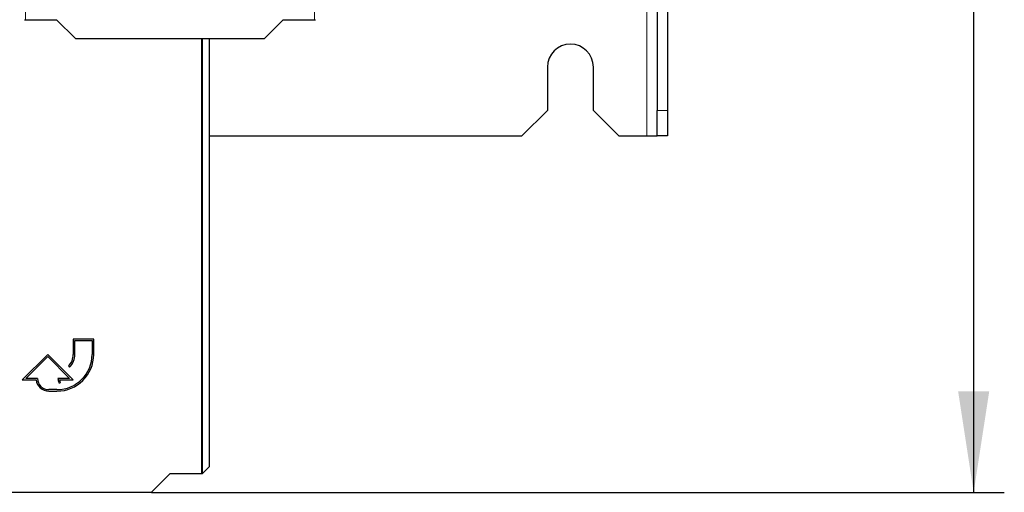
# Model space of a CAD drawing. Header units: millimetres. Extents: x 5 to 418, y 2 to 292.
# Tile 14 of 85: x 124 to 156, y 77 to 93. Entities that reach past the tile are written whole.
import ezdxf

# ---------------------------------------------------------------- set-up
doc = ezdxf.new("R2010")
doc.units = ezdxf.units.MM
doc.layers.add('SLD-0', color=7, linetype='Continuous')
doc.styles.add('SLDTEXTSTYLE0', font='TXT', dxfattribs={"width": 0.605})
doc.dimstyles.new('SLDDIMSTYLE1', dxfattribs={"dimtxt": 3.5, "dimasz": 3.302, "dimexe": 0, "dimexo": 0.0625, "dimgap": 0.875, "dimtad": 1, "dimdec": 0, "dimlfac": 6, "dimrnd": 1e-09, "dimzin": 12, "dimdsep": 46, "dimtxsty": 'SLDTEXTSTYLE0', "dimsah": 1, "dimcen": 0.09, "dimadec": 0, "dimazin": 3, "dimtfac": 1, "dimtofl": 0, "dimtmove": 0, "dimatfit": 3, "dimfxl": 1, "dimfrac": 2, "dimtolj": 1, "dimtzin": 12, "dimarcsym": 0})

# ---------------------------------------------------------------- blocks, each defined once
blk = doc.blocks.new('_D_2')
at = {"layer": 'SLD-0', "color": 7}
for p, q in [((144.798, 247.966), (156.464, 247.966)), ((155.464, 77.152), (155.464, 247.966)), ((128.619, 77.152), (156.464, 77.152))]:
    blk.add_line(p, q, dxfattribs=at)
for points in [[(155.464, 247.966), (154.956, 244.664), (155.972, 244.664)], [(155.464, 77.152), (155.972, 80.454), (154.956, 80.454)]]:
    blk.add_solid(points, dxfattribs=at)
at = {"layer": 'SLD-0', "color": 7, "insert": (150.953, 157.212), "char_height": 3.5, "attachment_point": 1, "rotation": 90, "style": 'SLDTEXTSTYLE0'}
blk.add_mtext('1025', dxfattribs=at)

msp = doc.modelspace()

# ---------------------------------------------------------------- linework, layer by layer
at = {"color": 7, "linetype": 'Continuous', "lineweight": 18}
for p, q in [((144.7976, 247.9662), (144.7976, 88.7996)), ((124.5031, 114.5084), (124.5031, 92.5965)), ((133.9376, 92.5965), (133.9376, 114.5084)), ((130.251, 77.7632), (130.251, 91.9858)), ((130.2843, 91.9858), (130.2843, 77.7638)), ((145.131, 89.6329), (145.4643, 89.6329))]:
    msp.add_line(p, q, dxfattribs=at)
at = {"color": 7, "linetype": 'Continuous', "lineweight": 25}
for p, q in [((145.131, 131.7958), (145.131, 89.6329)), ((145.4643, 131.7958), (145.4643, 89.6329)), ((124.5031, 92.5965), (125.5239, 92.5965)), ((125.5239, 92.5965), (126.1346, 91.9858)), ((132.3061, 91.9858), (132.9169, 92.5965)), ((132.9169, 92.5965), (133.9376, 92.5965)), ((126.1346, 91.9858), (132.3061, 91.9858)), ((130.5121, 78.0243), (130.5121, 91.9858)), ((141.5476, 91.0496), (141.5476, 89.6329)), ((143.0476, 89.6329), (143.0476, 91.0496)), ((140.7143, 88.7996), (141.5476, 89.6329)), ((143.0476, 89.6329), (143.881, 88.7996)), ((145.131, 88.7996), (145.131, 89.6329)), ((145.4643, 89.6329), (145.4643, 88.7996)), ((130.5121, 88.7996), (140.7143, 88.7996)), ((143.881, 88.7996), (144.7976, 88.7996)), ((144.7976, 88.7996), (145.131, 88.7996)), ((145.4643, 88.7996), (145.131, 88.7996)), ((126.7337, 82.1582), (126.0671, 82.1582)), ((126.0671, 82.1582), (126.0671, 81.6582)), ((126.1171, 81.6582), (126.1171, 82.1082)), ((126.1171, 82.1082), (126.6837, 82.1082)), ((126.6837, 82.1082), (126.6837, 81.6582)), ((126.7337, 81.6582), (126.7337, 82.1582)), ((125.2337, 81.6582), (124.4004, 80.8249)), ((126.0671, 80.8249), (125.2337, 81.6582)), ((124.5211, 80.8749), (125.2337, 81.5875)), ((125.2337, 81.5875), (125.9463, 80.8749)), ((125.9108, 81.2811), (125.9462, 81.2458)), ((124.4004, 80.8249), (124.8534, 80.8249)), ((124.9004, 80.8749), (124.5211, 80.8749)), ((125.9463, 80.8749), (125.5671, 80.8749)), ((125.5939, 80.7349), (125.6439, 80.7349)), ((125.6168, 80.8249), (126.0671, 80.8249)), ((125.5337, 80.5082), (125.2671, 80.5082)), ((125.2671, 80.4582), (125.5337, 80.4582)), ((130.2843, 77.7638), (130.5115, 77.991)), ((128.6195, 77.1524), (129.2302, 77.7632)), ((129.2302, 77.7632), (130.251, 77.7632)), ((122.448, 77.1524), (128.6195, 77.1524))]:
    msp.add_line(p, q, dxfattribs=at)
for centre, radius, start, end in [((142.2976, 91.0496), 0.75, 0, 180), ((125.5337, 81.6582), 1.2, 270, 0), ((125.5337, 81.6582), 1.15, 270, 0), ((125.5337, 81.6582), 0.5333, 315, 0), ((125.5337, 81.6582), 0.5833, 315, 0), ((125.2671, 80.8749), 0.4167, 186.8921, 270), ((125.2671, 80.8749), 0.3667, 180, 270), ((125.9463, 80.8749), 0.3793, 180, 201.66618), ((125.9463, 80.8749), 0.3333, 188.62693, 204.84083)]:
    msp.add_arc(centre, radius, start, end, dxfattribs=at)
for centre, major_axis, start_param, end_param in [((124.5031, 92.5971), (0.0333, 0), 3.1590459, 4.712389), ((133.9376, 92.5971), (0.0333, 0), 4.712389, 6.265732), ((130.5115, 78.0243), (0, 0.0333), 3.1590459, 4.712389), ((130.251, 77.7638), (0.0333, 0), 4.712389, 6.265732)]:
    msp.add_ellipse(centre, major_axis=major_axis, ratio=0.0174551, start_param=start_param, end_param=end_param, dxfattribs=at)

# ---------------------------------------------------------------- dimensions: what is measured, and where the dimension line sits
at = {"layer": 'SLD-0', "color": 7}
dim = msp.add_linear_dim(base=(155.4643, 247.9662), p1=(128.6195, 77.1524), p2=(144.7976, 247.9662), angle=90, dimstyle='SLDDIMSTYLE1', dxfattribs=at)
dim.commit()
dim.dimension.update_dxf_attribs({"geometry": '_D_2', "text_midpoint": (155.4643, 162.5593), "dimtype": 160})

doc.saveas('drawing.dxf')
